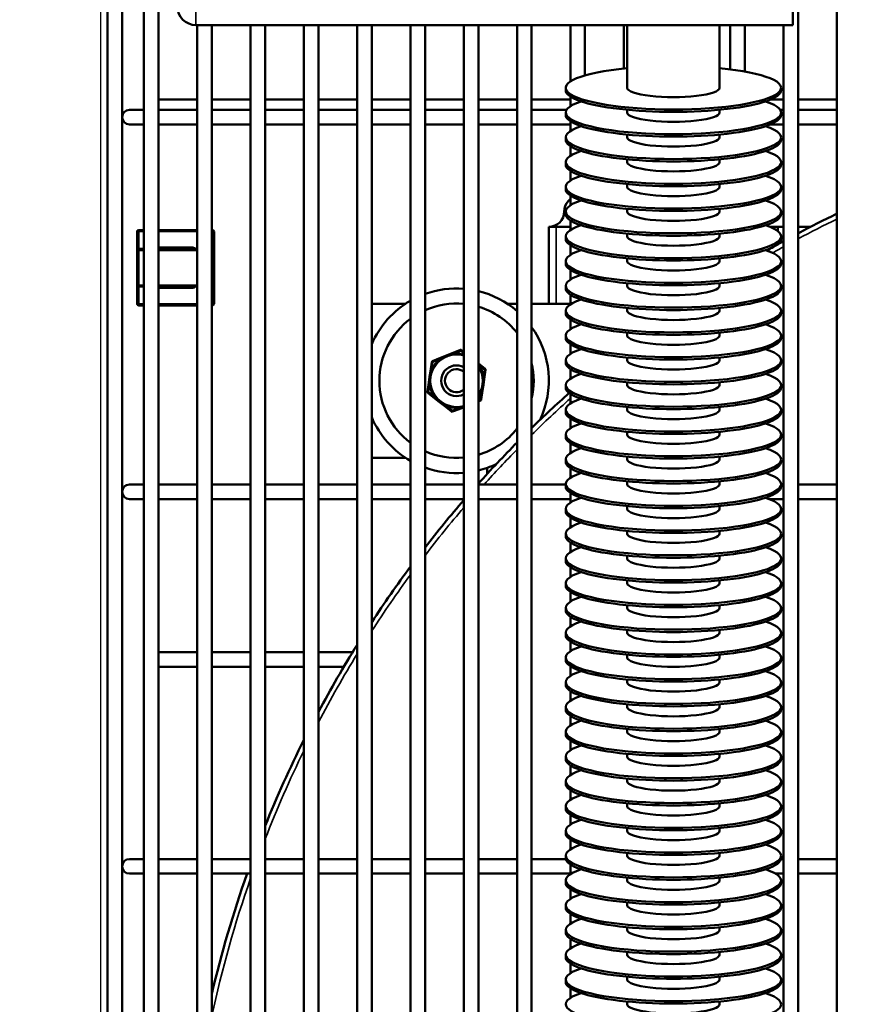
# Model space of a CAD drawing. Header units: inches. Extents: x 1 to 237, y 4 to 150.
# Tile 34 of 148: x 31 to 38, y 119 to 127. Entities that reach past the tile are written whole.
import ezdxf

# ---------------------------------------------------------------- set-up
doc = ezdxf.new("R2010")
doc.units = ezdxf.units.IN
doc.header["$LTSCALE"] = 7
doc.header["$MEASUREMENT"] = 0
for name, color, linetype, lineweight in [('Dimension (ANSI)', 7, 'Continuous', 25), ('Visible (ANSI)', 7, 'Continuous', 50), ('Visible Narrow (ANSI)', 7, 'Continuous', 35)]:
    doc.layers.add(name, color=color, linetype=linetype, lineweight=lineweight)
doc.styles.add('Dimension Text', font='tahoma.ttf')
doc.dimstyles.new('Dual Dimension', dxfattribs={"dimscale": 7, "dimtxt": 0.12, "dimasz": 0.098425, "dimexe": 0.125, "dimexo": 0.0625, "dimgap": 0.031496, "dimtad": 0, "dimtih": 1, "dimtoh": 1, "dimrnd": 1e-08, "dimzin": 4, "dimdsep": 46, "dimtxsty": 'Dimension Text', "dimcen": 0.09, "dimdle": 0.393701, "dimclrd": 256, "dimclre": 256, "dimclrt": 256, "dimadec": 0, "dimazin": 1, "dimtfac": 1, "dimtofl": 0, "dimtmove": 0, "dimatfit": 3, "dimfxl": 1, "dimtolj": 1, "dimtzin": 4, "dimlwd": -1, "dimlwe": -1, "dimarcsym": 0})

# ---------------------------------------------------------------- blocks, each defined once
blk = doc.blocks.new('*D8')
at = {"layer": 'Defpoints', "color": 0, "transparency": 16777216}
for p in [(25.3817, 133.9097), (45.8457, 133.9097), (38.3304, 57.2303)]:
    blk.add_point(p, dxfattribs=at)
at = {"layer": 'Dimension (ANSI)', "transparency": 16777216}
for p, q in [((45.4082, 133.9097), (24.5067, 133.9097)), ((25.3817, 133.2207), (25.3817, 97.4558)), ((25.3817, 57.9193), (25.3817, 93.6842)), ((37.8929, 57.2303), (24.5067, 57.2303))]:
    blk.add_line(p, q, dxfattribs=at)
for points in [[(25.2668, 133.2207), (25.4965, 133.2207), (25.3817, 133.9097)], [(25.2668, 57.9193), (25.4965, 57.9193), (25.3817, 57.2303)]]:
    blk.add_solid(points, dxfattribs=at)
at = {"layer": 'Dimension (ANSI)', "transparency": 16777216, "insert": (25.3817, 95.57), "char_height": 0.84, "attachment_point": 5, "style": 'Dimension Text'}
blk.add_mtext('\\A1;{\\H3.0x;(}\\S76.68^ 1947.7 mm;{\\H3.0x;)}', dxfattribs=at)
blk = doc.blocks.new('*D9')
at = {"layer": 'Defpoints', "color": 0, "transparency": 16777216}
for p in [(66.3071, 137.5674), (66.3071, 126.7502), (31.7642, 110.5335)]:
    blk.add_point(p, dxfattribs=at)
at = {"layer": 'Dimension (ANSI)', "transparency": 16777216}
for p, q in [((31.7642, 110.971), (31.7642, 138.4424)), ((66.3071, 127.1877), (66.3071, 138.4424)), ((32.4532, 137.5674), (45.1175, 137.5674)), ((65.6181, 137.5674), (52.9538, 137.5674))]:
    blk.add_line(p, q, dxfattribs=at)
for points in [[(32.4532, 137.6823), (32.4532, 137.4526), (31.7642, 137.5674)], [(65.6181, 137.6823), (65.6181, 137.4526), (66.3071, 137.5674)]]:
    blk.add_solid(points, dxfattribs=at)
at = {"layer": 'Dimension (ANSI)', "transparency": 16777216, "insert": (49.0356, 137.5674), "char_height": 0.84, "attachment_point": 5, "style": 'Dimension Text'}
blk.add_mtext('\\A1;{\\H3.0x;(}\\S34.54^ 877.4 mm;{\\H3.0x;)}', dxfattribs=at)

msp = doc.modelspace()

# ---------------------------------------------------------------- linework, layer by layer
at = {"layer": 'Visible (ANSI)'}
for p, q in [((37.3866, 132.6317), (37.3866, 126.6317)), ((31.8189, 126.7502), (31.8189, 110.9272)), ((31.937, 126.7502), (31.937, 110.9272)), ((32.1142, 126.8093), (32.1142, 110.9272)), ((32.2323, 126.8093), (32.2323, 110.9272)), ((37.4291, 126.8093), (37.4291, 114.9053)), ((37.7441, 126.8093), (37.7441, 115.1937)), ((37.3866, 126.6317), (32.5366, 126.6317)), ((32.5473, 126.6317), (32.5473, 110.9272)), ((32.6654, 126.6317), (32.6654, 110.9272)), ((32.9803, 126.6317), (32.9803, 110.9272)), ((33.0984, 126.6317), (33.0984, 110.9272)), ((33.4134, 126.6317), (33.4134, 110.9272)), ((33.5315, 126.6317), (33.5315, 110.9272)), ((33.8465, 126.6317), (33.8465, 110.9272)), ((33.9646, 126.6317), (33.9646, 110.9272)), ((34.2795, 126.6317), (34.2795, 110.9272)), ((34.3976, 126.6317), (34.3976, 110.9272)), ((34.7126, 126.6317), (34.7126, 110.9272)), ((34.8307, 126.6317), (34.8307, 110.9272)), ((35.1457, 126.6317), (35.1457, 110.9272)), ((35.2638, 126.6317), (35.2638, 110.9272)), ((35.5788, 126.6317), (35.5788, 126.174)), ((35.6969, 126.6317), (35.6969, 126.2229)), ((36.0118, 126.6317), (36.0118, 126.2786)), ((36.0405, 126.1225), (36.0405, 126.6317)), ((36.7905, 126.1225), (36.7905, 126.6317)), ((36.878, 126.6317), (36.878, 126.2719)), ((36.9961, 126.6317), (36.9961, 126.2541)), ((37.311, 126.6317), (37.311, 114.9982)), ((35.5405, 126.1029), (35.5405, 126.1225)), ((37.2905, 126.1029), (37.2905, 126.1225)), ((35.5788, 126.0514), (35.5788, 125.9728)), ((32.2323, 126.0265), (32.5473, 126.0265)), ((32.6654, 126.0265), (32.9803, 126.0265)), ((33.0984, 126.0265), (33.4134, 126.0265)), ((33.5315, 126.0265), (33.8465, 126.0265)), ((33.9646, 126.0265), (34.2795, 126.0265)), ((34.3976, 126.0265), (34.7126, 126.0265)), ((34.8307, 126.0265), (35.1457, 126.0265)), ((35.2638, 126.0265), (35.5788, 126.0265)), ((37.2036, 126.0265), (37.311, 126.0265)), ((37.4291, 126.0265), (37.7441, 126.0265)), ((32.1142, 125.9432), (31.9961, 125.9432)), ((32.2323, 125.9432), (32.5473, 125.9432)), ((32.6654, 125.9432), (32.9803, 125.9432)), ((33.0984, 125.9432), (33.4134, 125.9432)), ((33.5315, 125.9432), (33.8465, 125.9432)), ((33.9646, 125.9432), (34.2795, 125.9432)), ((34.3976, 125.9432), (34.7126, 125.9432)), ((34.8307, 125.9432), (35.1457, 125.9432)), ((35.2638, 125.9432), (35.5472, 125.9432)), ((35.5405, 125.9017), (35.5405, 125.9213)), ((36.0405, 125.9213), (36.0405, 125.9439)), ((36.7905, 125.9213), (36.7905, 125.9439)), ((37.2837, 125.9432), (37.311, 125.9432)), ((37.2905, 125.9017), (37.2905, 125.9213)), ((37.4291, 125.9432), (37.7441, 125.9432)), ((31.9961, 125.825), (32.1142, 125.825)), ((32.2323, 125.825), (32.5473, 125.825)), ((32.6654, 125.825), (32.9803, 125.825)), ((33.0984, 125.825), (33.4134, 125.825)), ((33.5315, 125.825), (33.8465, 125.825)), ((33.9646, 125.825), (34.2795, 125.825)), ((34.3976, 125.825), (34.7126, 125.825)), ((34.8307, 125.825), (35.1457, 125.825)), ((35.2638, 125.825), (35.5788, 125.825)), ((35.5788, 125.8503), (35.5788, 125.7716)), ((37.203, 125.825), (37.311, 125.825)), ((37.4291, 125.825), (37.7441, 125.825)), ((35.5405, 125.7006), (35.5405, 125.7201)), ((36.0405, 125.7201), (36.0405, 125.7428)), ((36.7905, 125.7201), (36.7905, 125.7428)), ((37.2905, 125.7006), (37.2905, 125.7201)), ((35.5788, 125.6491), (35.5788, 125.5704)), ((35.5405, 125.4994), (35.5405, 125.519)), ((36.0405, 125.519), (36.0405, 125.5416)), ((36.7905, 125.519), (36.7905, 125.5416)), ((37.2905, 125.4994), (37.2905, 125.519)), ((35.5788, 125.4479), (35.5788, 125.3693)), ((35.5405, 125.2982), (35.5405, 125.3178)), ((36.0405, 125.3178), (36.0405, 125.3404)), ((36.7905, 125.3178), (36.7905, 125.3404)), ((37.2905, 125.2982), (37.2905, 125.3178)), ((35.5788, 125.2467), (35.5788, 125.1681)), ((35.5405, 125.097), (35.5405, 125.1166)), ((36.0405, 125.1166), (36.0405, 125.1392)), ((36.7905, 125.1166), (36.7905, 125.1392)), ((37.2905, 125.097), (37.2905, 125.1166)), ((35.4034, 124.9932), (35.4634, 124.9932)), ((35.4034, 124.9932), (35.4034, 124.3682)), ((35.5788, 124.9932), (35.4634, 124.9932)), ((35.5788, 125.0456), (35.5788, 124.9669)), ((37.2634, 124.9932), (37.2005, 124.9932)), ((37.2634, 124.9589), (37.2634, 124.9932)), ((37.2634, 124.9932), (37.311, 124.9932)), ((37.4291, 124.9932), (37.5297, 124.9932)), ((32.0587, 124.9549), (32.0587, 124.8019)), ((32.1142, 124.9674), (32.0712, 124.9674)), ((32.5473, 124.9674), (32.2323, 124.9674)), ((32.6712, 124.9674), (32.6654, 124.9674)), ((32.6837, 124.8019), (32.6837, 124.9549)), ((35.5405, 124.8959), (35.5405, 124.9154)), ((36.0405, 124.9154), (36.0405, 124.9381)), ((36.7905, 124.9154), (36.7905, 124.9381)), ((37.2905, 124.8959), (37.2905, 124.9154)), ((35.5788, 124.8444), (35.5788, 124.7657)), ((37.2634, 124.8503), (37.2634, 124.8524)), ((32.0587, 124.8019), (32.0587, 124.5209)), ((32.1142, 124.8144), (32.0712, 124.8144)), ((32.5473, 124.8144), (32.2323, 124.8144)), ((32.6712, 124.8144), (32.6654, 124.8144)), ((32.6837, 124.5209), (32.6837, 124.8019)), ((35.5405, 124.6947), (35.5405, 124.7143)), ((36.0405, 124.7143), (36.0405, 124.7369)), ((36.7905, 124.7143), (36.7905, 124.7369)), ((37.2905, 124.6947), (37.2905, 124.7143)), ((35.5788, 124.6432), (35.5788, 124.5646)), ((32.0587, 124.5209), (32.0587, 124.3679)), ((32.0712, 124.5084), (32.1142, 124.5084)), ((32.2323, 124.5084), (32.5473, 124.5084)), ((32.6654, 124.5084), (32.6712, 124.5084)), ((32.6837, 124.3679), (32.6837, 124.5209)), ((35.5405, 124.4935), (35.5405, 124.5131)), ((36.0405, 124.5131), (36.0405, 124.5357)), ((36.7905, 124.5131), (36.7905, 124.5357)), ((37.2905, 124.4935), (37.2905, 124.5131)), ((35.5788, 124.442), (35.5788, 124.3634)), ((32.0712, 124.3554), (32.1142, 124.3554)), ((32.2323, 124.3554), (32.5473, 124.3554)), ((32.6654, 124.3554), (32.6712, 124.3554)), ((34.2388, 124.3682), (33.9646, 124.3682)), ((35.1457, 124.3682), (35.068, 124.3682)), ((35.5788, 124.3682), (35.2638, 124.3682)), ((35.5405, 124.2923), (35.5405, 124.3119)), ((36.0405, 124.3119), (36.0405, 124.3345)), ((36.7905, 124.3119), (36.7905, 124.3345)), ((37.2905, 124.2923), (37.2905, 124.3119)), ((35.5788, 124.2409), (35.5788, 124.1622)), ((35.5405, 124.0912), (35.5405, 124.1108)), ((36.0405, 124.1108), (36.0405, 124.1334)), ((36.7905, 124.1108), (36.7905, 124.1334)), ((37.2905, 124.0912), (37.2905, 124.1108)), ((35.5788, 124.0397), (35.5788, 123.9611)), ((34.5716, 123.9485), (34.5106, 123.9242)), ((34.6327, 123.9728), (34.5716, 123.9485)), ((34.6848, 123.9935), (34.6327, 123.9728)), ((34.7126, 123.978), (34.6947, 123.9921)), ((34.4522, 123.8956), (34.4442, 123.84)), ((34.5106, 123.9242), (34.4584, 123.9034)), ((34.8419, 123.8759), (34.8307, 123.8847)), ((34.8859, 123.8412), (34.8419, 123.8759)), ((35.5405, 123.89), (35.5405, 123.9096)), ((36.0405, 123.9096), (36.0405, 123.9322)), ((36.7905, 123.9096), (36.7905, 123.9322)), ((37.2905, 123.89), (37.2905, 123.9096)), ((34.4442, 123.84), (34.4347, 123.775)), ((34.8815, 123.7764), (34.8896, 123.8319)), ((35.5788, 123.8385), (35.5788, 123.7599)), ((34.4252, 123.71), (34.4171, 123.6545)), ((34.4347, 123.775), (34.4252, 123.71)), ((34.8626, 123.6463), (34.8721, 123.7113)), ((34.8721, 123.7113), (34.8815, 123.7764)), ((35.5405, 123.6888), (35.5405, 123.7084)), ((36.0405, 123.7084), (36.0405, 123.731)), ((36.7905, 123.7084), (36.7905, 123.731)), ((37.2905, 123.6888), (37.2905, 123.7084)), ((34.4208, 123.6452), (34.4649, 123.6104)), ((34.8545, 123.5908), (34.8626, 123.6463)), ((35.5788, 123.6373), (35.5788, 123.5587)), ((34.4649, 123.6104), (34.5165, 123.5697)), ((34.5165, 123.5697), (34.5681, 123.529)), ((34.8307, 123.5759), (34.8483, 123.5829)), ((34.5681, 123.529), (34.6121, 123.4942)), ((34.622, 123.4928), (34.6741, 123.5135)), ((34.6741, 123.5135), (34.7126, 123.5289)), ((35.5405, 123.4876), (35.5405, 123.5072)), ((36.0405, 123.5072), (36.0405, 123.5298)), ((36.7905, 123.5072), (36.7905, 123.5298)), ((37.2905, 123.4876), (37.2905, 123.5072)), ((35.5788, 123.4362), (35.5788, 123.3575)), ((36.0405, 123.3061), (36.0405, 123.3287)), ((36.7905, 123.3061), (36.7905, 123.3287)), ((35.5405, 123.2865), (35.5405, 123.3061)), ((35.5788, 123.235), (35.5788, 123.1564)), ((37.2905, 123.2865), (37.2905, 123.3061)), ((33.9646, 123.1182), (34.2388, 123.1182)), ((35.5405, 123.0853), (35.5405, 123.1049)), ((36.0405, 123.1049), (36.0405, 123.1275)), ((36.7905, 123.1049), (36.7905, 123.1275)), ((37.2905, 123.0853), (37.2905, 123.1049)), ((34.9034, 123.0361), (34.9034, 122.988)), ((35.5788, 123.0338), (35.5788, 122.9552)), ((36.0405, 122.9037), (36.0405, 122.9263)), ((36.7905, 122.9037), (36.7905, 122.9263)), ((32.1142, 122.9008), (31.9961, 122.9008)), ((32.2323, 122.9008), (32.5473, 122.9008)), ((32.6654, 122.9008), (32.9803, 122.9008)), ((33.0984, 122.9008), (33.4134, 122.9008)), ((33.5315, 122.9008), (33.8465, 122.9008)), ((33.9646, 122.9008), (34.2795, 122.9008)), ((34.3976, 122.9008), (34.7126, 122.9008)), ((34.8307, 122.9008), (35.1457, 122.9008)), ((35.2638, 122.9008), (35.5405, 122.9008)), ((35.5405, 122.8841), (35.5405, 122.9037)), ((35.5788, 122.8326), (35.5788, 122.754)), ((37.2905, 122.8841), (37.2905, 122.9037)), ((37.2905, 122.9008), (37.311, 122.9008)), ((37.4291, 122.9008), (37.7441, 122.9008)), ((31.9961, 122.7827), (32.1142, 122.7827)), ((32.2323, 122.7827), (32.5473, 122.7827)), ((32.6654, 122.7827), (32.9803, 122.7827)), ((33.0984, 122.7827), (33.4134, 122.7827)), ((33.5315, 122.7827), (33.8465, 122.7827)), ((33.9646, 122.7827), (34.2795, 122.7827)), ((34.3976, 122.7827), (34.7126, 122.7827)), ((34.8307, 122.7827), (35.1457, 122.7827)), ((35.2638, 122.7827), (35.5788, 122.7827)), ((37.1943, 122.7827), (37.311, 122.7827)), ((37.4291, 122.7827), (37.7441, 122.7827)), ((35.5405, 122.6829), (35.5405, 122.7025)), ((36.0405, 122.7025), (36.0405, 122.7251)), ((36.7905, 122.7025), (36.7905, 122.7251)), ((37.2905, 122.6829), (37.2905, 122.7025)), ((35.5788, 122.6315), (35.5788, 122.5528)), ((36.0405, 122.5014), (36.0405, 122.524)), ((36.7905, 122.5014), (36.7905, 122.524)), ((35.5405, 122.4818), (35.5405, 122.5014)), ((35.5788, 122.4303), (35.5788, 122.3517)), ((37.2905, 122.4818), (37.2905, 122.5014)), ((35.5405, 122.2806), (35.5405, 122.3002)), ((36.0405, 122.3002), (36.0405, 122.3228)), ((36.7905, 122.3002), (36.7905, 122.3228)), ((37.2905, 122.2806), (37.2905, 122.3002)), ((35.5788, 122.2291), (35.5788, 122.1505)), ((36.0405, 122.099), (36.0405, 122.1216)), ((36.7905, 122.099), (36.7905, 122.1216)), ((35.5405, 122.0794), (35.5405, 122.099)), ((37.2905, 122.0794), (37.2905, 122.099)), ((35.5788, 122.028), (35.5788, 121.9493)), ((35.5405, 121.8783), (35.5405, 121.8978)), ((36.0405, 121.8978), (36.0405, 121.9205)), ((36.7905, 121.8978), (36.7905, 121.9205)), ((37.2905, 121.8783), (37.2905, 121.8978)), ((35.5788, 121.8268), (35.5788, 121.7481)), ((36.0405, 121.6967), (36.0405, 121.7193)), ((36.7905, 121.6967), (36.7905, 121.7193)), ((35.5405, 121.6771), (35.5405, 121.6967)), ((37.2905, 121.6771), (37.2905, 121.6967)), ((35.5788, 121.6256), (35.5788, 121.547)), ((32.2323, 121.5383), (32.5473, 121.5383)), ((32.6654, 121.5383), (32.9803, 121.5383)), ((33.0984, 121.5383), (33.4134, 121.5383)), ((33.5315, 121.5383), (33.8089, 121.5383)), ((35.5405, 121.4759), (35.5405, 121.4955)), ((36.0405, 121.4955), (36.0405, 121.5181)), ((36.7905, 121.4955), (36.7905, 121.5181)), ((37.2905, 121.4759), (37.2905, 121.4955)), ((32.2323, 121.4202), (32.5473, 121.4202)), ((32.6654, 121.4202), (32.9803, 121.4202)), ((33.0984, 121.4202), (33.4134, 121.4202)), ((33.5315, 121.4202), (33.7376, 121.4202)), ((35.5788, 121.4244), (35.5788, 121.3458)), ((36.0405, 121.2943), (36.0405, 121.3169)), ((36.7905, 121.2943), (36.7905, 121.3169)), ((35.5405, 121.2747), (35.5405, 121.2943)), ((37.2905, 121.2747), (37.2905, 121.2943)), ((35.5788, 121.2233), (35.5788, 121.1446)), ((35.5405, 121.0736), (35.5405, 121.0932)), ((36.0405, 121.0932), (36.0405, 121.1158)), ((36.7905, 121.0932), (36.7905, 121.1158)), ((37.2905, 121.0736), (37.2905, 121.0932)), ((35.5788, 121.0221), (35.5788, 120.9435)), ((36.0405, 120.892), (36.0405, 120.9146)), ((36.7905, 120.892), (36.7905, 120.9146)), ((35.5405, 120.8724), (35.5405, 120.892)), ((37.2905, 120.8724), (37.2905, 120.892)), ((35.5788, 120.8209), (35.5788, 120.7423)), ((35.5405, 120.6712), (35.5405, 120.6908)), ((36.0405, 120.6908), (36.0405, 120.7134)), ((36.7905, 120.6908), (36.7905, 120.7134)), ((37.2905, 120.6712), (37.2905, 120.6908)), ((35.5788, 120.6197), (35.5788, 120.5411)), ((36.0405, 120.4896), (36.0405, 120.5122)), ((36.7905, 120.4896), (36.7905, 120.5122)), ((35.5405, 120.47), (35.5405, 120.4896)), ((37.2905, 120.47), (37.2905, 120.4896)), ((35.5788, 120.4186), (35.5788, 120.3399)), ((35.5405, 120.2689), (35.5405, 120.2885)), ((36.0405, 120.2885), (36.0405, 120.3111)), ((36.7905, 120.2885), (36.7905, 120.3111)), ((37.2905, 120.2689), (37.2905, 120.2885)), ((35.5788, 120.2174), (35.5788, 120.1388)), ((36.0405, 120.0873), (36.0405, 120.1099)), ((36.7905, 120.0873), (36.7905, 120.1099)), ((35.5405, 120.0677), (35.5405, 120.0873)), ((37.2905, 120.0677), (37.2905, 120.0873)), ((35.5788, 120.0162), (35.5788, 119.9376)), ((35.5405, 119.8665), (35.5405, 119.8861)), ((36.0405, 119.8861), (36.0405, 119.9087)), ((36.7905, 119.8861), (36.7905, 119.9087)), ((37.2905, 119.8665), (37.2905, 119.8861)), ((32.1142, 119.8585), (31.9961, 119.8585)), ((32.2323, 119.8585), (32.5473, 119.8585)), ((32.6654, 119.8585), (32.9803, 119.8585)), ((33.0984, 119.8585), (33.4134, 119.8585)), ((33.5315, 119.8585), (33.8465, 119.8585)), ((33.9646, 119.8585), (34.2795, 119.8585)), ((34.3976, 119.8585), (34.7126, 119.8585)), ((34.8307, 119.8585), (35.1457, 119.8585)), ((35.2638, 119.8585), (35.5414, 119.8585)), ((35.5788, 119.815), (35.5788, 119.7364)), ((37.2896, 119.8585), (37.311, 119.8585)), ((37.4291, 119.8585), (37.7441, 119.8585)), ((31.9961, 119.7404), (32.1142, 119.7404)), ((32.2323, 119.7404), (32.5473, 119.7404)), ((32.6654, 119.7404), (32.9803, 119.7404)), ((33.0984, 119.7404), (33.4134, 119.7404)), ((33.5315, 119.7404), (33.8465, 119.7404)), ((33.9646, 119.7404), (34.2795, 119.7404)), ((34.3976, 119.7404), (34.7126, 119.7404)), ((34.8307, 119.7404), (35.1457, 119.7404)), ((35.2638, 119.7404), (35.5788, 119.7404)), ((37.2459, 119.7404), (37.311, 119.7404)), ((37.4291, 119.7404), (37.7441, 119.7404)), ((35.5405, 119.6653), (35.5405, 119.6849)), ((36.0405, 119.6849), (36.0405, 119.7075)), ((36.7905, 119.6849), (36.7905, 119.7075)), ((37.2905, 119.6653), (37.2905, 119.6849)), ((35.5788, 119.6139), (35.5788, 119.5352)), ((35.5405, 119.4642), (35.5405, 119.4838)), ((36.0405, 119.4838), (36.0405, 119.5064)), ((36.7905, 119.4838), (36.7905, 119.5064)), ((37.2905, 119.4642), (37.2905, 119.4838)), ((35.5788, 119.4127), (35.5788, 119.3341)), ((35.5405, 119.263), (35.5405, 119.2826)), ((36.0405, 119.2826), (36.0405, 119.3052)), ((36.7905, 119.2826), (36.7905, 119.3052)), ((37.2905, 119.263), (37.2905, 119.2826)), ((35.5788, 119.2115), (35.5788, 119.1329)), ((35.5405, 119.0618), (35.5405, 119.0814)), ((36.0405, 119.0814), (36.0405, 119.104)), ((36.7905, 119.0814), (36.7905, 119.104)), ((37.2905, 119.0618), (37.2905, 119.0814)), ((35.5788, 119.0104), (35.5788, 118.9317)), ((35.5405, 118.8607), (35.5405, 118.8802)), ((36.0405, 118.8802), (36.0405, 118.9029)), ((36.7905, 118.8802), (36.7905, 118.9029)), ((37.2905, 118.8607), (37.2905, 118.8802)), ((35.5788, 118.8092), (35.5788, 118.7305)), ((36.0405, 118.6791), (36.0405, 118.7017)), ((36.7905, 118.6791), (36.7905, 118.7017))]:
    msp.add_line(p, q, dxfattribs=at)
for centre, radius, start, end in [((32.5366, 126.7817), 0.15, 180, 270), ((31.9961, 125.8841), 0.0591, 90, 270), ((35.6534, 125.1182), 0.125, 138.29359, 180), ((35.4034, 125.1182), 0.125, 270, 0), ((41.8622, 116.5962), 9.4488, 115.83812, 117.98), ((32.0712, 124.9549), 0.0125, 90, 180), ((32.6712, 124.9549), 0.0125, 0, 90), ((41.8622, 116.5962), 9.4488, 119.36303, 119.73076), ((41.8622, 116.5962), 9.4488, 118.79409, 119.2283), ((32.0712, 124.8019), 0.0125, 90, 180), ((32.6712, 124.8019), 0.0125, 0, 90), ((32.0712, 124.5209), 0.0125, 180, 270), ((32.6712, 124.5209), 0.0125, 270, 0), ((34.6534, 123.7432), 0.75, 85.47081, 109.93663), ((34.6534, 123.7432), 0.75, 48.97451, 76.32305), ((32.0712, 124.3679), 0.0125, 180, 270), ((32.6712, 124.3679), 0.0125, 270, 0), ((34.6534, 123.7432), 0.75, 119.89823, 156.6945), ((34.6534, 123.7432), 0.627, 84.57987, 114.0712), ((34.6534, 123.7432), 0.627, 38.26441, 73.57072), ((34.6534, 123.7432), 0.627, 126.60144, 233.39856), ((34.6534, 123.7432), 0.75, 335.02268, 35.52372), ((34.6534, 123.7432), 0.221, 74.45546, 285.54454), ((34.6885, 123.9843), 0.01, 51.71501, 111.71501), ((34.4621, 123.8941), 0.01, 111.71501, 171.71501), ((34.6534, 123.7432), 0.125, 61.71865, 298.28135), ((34.6534, 123.7432), 0.221, 323.36209, 36.63791), ((34.6534, 123.7432), 0.627, 346.78893, 13.21107), ((34.6534, 123.7432), 0.0938, 50.82172, 309.17828), ((34.8797, 123.8333), 0.01, 351.71501, 51.71501), ((34.427, 123.653), 0.01, 171.71501, 231.71501), ((41.8622, 116.5962), 9.4488, 131.76142, 134.29317), ((34.8446, 123.5922), 0.01, 291.71501, 351.71501), ((34.6183, 123.5021), 0.01, 231.71501, 291.71501), ((34.6534, 123.7432), 0.75, 203.3055, 240.10177), ((34.6534, 123.7432), 0.627, 286.42928, 321.73559), ((41.8622, 116.5962), 9.4488, 135.30249, 138.08729), ((34.6534, 123.7432), 0.627, 245.9288, 275.42013), ((34.6534, 123.7432), 0.75, 250.06337, 274.52919), ((34.6534, 123.7432), 0.75, 283.67695, 295.47062), ((31.9961, 122.8418), 0.0591, 90, 270), ((41.8622, 116.5962), 9.4488, 139.17092, 142.1852), ((41.8622, 116.5962), 9.4488, 143.36918, 146.70236), ((41.8622, 116.5962), 9.4488, 148.03049, 151.84367), ((41.8622, 116.5962), 9.4488, 153.40116, 158.04789), ((31.9961, 119.7995), 0.0591, 90, 270), ((41.8622, 116.5962), 9.4488, 160.56331, 166.73769)]:
    msp.add_arc(centre, radius, start, end, dxfattribs=at)
for centre, major_axis, start_param, end_param in [((36.4155, 126.1225), (-0.875, 0), 5.1553, 10.552663), ((36.4155, 126.1225), (-0.375, 0), 0, 3.141593), ((36.4155, 126.1029), (-0.875, 0), 0, 3.141593), ((36.4155, 125.9213), (-0.875, 0), 5.741008, 9.966955), ((36.4155, 125.9017), (-0.875, 0), 0, 3.141593), ((36.4155, 125.9213), (-0.375, 0), 0, 3.141593), ((36.4155, 125.7201), (-0.875, 0), 5.741008, 9.966955), ((36.4155, 125.7201), (-0.375, 0), 0, 3.141593), ((36.4155, 125.7006), (-0.875, 0), 0, 3.141593), ((36.4155, 125.519), (-0.875, 0), 5.741008, 9.966955), ((36.4155, 125.4994), (-0.875, 0), 0, 3.141593), ((36.4155, 125.519), (-0.375, 0), 0, 3.141593), ((36.4155, 125.3178), (-0.875, 0), 5.741008, 9.966955), ((36.4155, 125.3178), (-0.375, 0), 0, 3.141593), ((36.4155, 125.2982), (-0.875, 0), 0, 3.141593), ((36.4155, 125.1166), (-0.875, 0), 5.741008, 9.966955), ((36.4155, 125.097), (-0.875, 0), 0, 3.141593), ((36.4155, 125.1166), (-0.375, 0), 0, 3.141593), ((36.4155, 124.9154), (-0.875, 0), 5.741008, 9.966955), ((36.4155, 124.9154), (-0.375, 0), 0, 3.141593), ((36.4155, 124.8959), (-0.875, 0), 0, 3.141593), ((36.4155, 124.7143), (-0.875, 0), 5.741008, 9.966955), ((36.4155, 124.6947), (-0.875, 0), 0, 3.141593), ((36.4155, 124.7143), (-0.375, 0), 0, 3.141593), ((36.4155, 124.5131), (-0.875, 0), 5.741008, 9.966955), ((36.4155, 124.5131), (-0.375, 0), 0, 3.141593), ((36.4155, 124.4935), (-0.875, 0), 0, 3.141593), ((36.4155, 124.3119), (-0.875, 0), 5.741008, 9.966955), ((36.4155, 124.2923), (-0.875, 0), 0, 3.141593), ((36.4155, 124.3119), (-0.375, 0), 0, 3.141593), ((36.4155, 124.1108), (-0.875, 0), 5.741008, 9.966955), ((36.4155, 124.1108), (-0.375, 0), 0, 3.141593), ((36.4155, 124.0912), (-0.875, 0), 0, 3.141593), ((36.4155, 123.9096), (-0.875, 0), 5.741008, 9.966955), ((36.4155, 123.89), (-0.875, 0), 0, 3.141593), ((36.4155, 123.9096), (-0.375, 0), 0, 3.141593), ((36.4155, 123.7084), (-0.875, 0), 5.741008, 9.966955), ((36.4155, 123.7084), (-0.375, 0), 0, 3.141593), ((36.4155, 123.6888), (-0.875, 0), 0, 3.141593), ((36.4155, 123.5072), (-0.875, 0), 5.741008, 9.966955), ((36.4155, 123.4876), (-0.875, 0), 0, 3.141593), ((36.4155, 123.5072), (-0.375, 0), 0, 3.141593), ((36.4155, 123.3061), (-0.875, 0), 5.741008, 9.966955), ((36.4155, 123.2865), (-0.875, 0), 0, 3.141593), ((36.4155, 123.3061), (-0.375, 0), 0, 3.141593), ((36.4155, 123.1049), (-0.875, 0), 5.741008, 9.966955), ((36.4155, 123.0853), (-0.875, 0), 0, 3.141593), ((36.4155, 123.1049), (-0.375, 0), 0, 3.141593), ((36.4155, 122.9037), (-0.875, 0), 5.741008, 9.966955), ((36.4155, 122.8841), (-0.875, 0), 0, 3.141593), ((36.4155, 122.9037), (-0.375, 0), 0, 3.141593), ((36.4155, 122.7025), (-0.875, 0), 5.741008, 9.966955), ((36.4155, 122.6829), (-0.875, 0), 0, 3.141593), ((36.4155, 122.7025), (-0.375, 0), 0, 3.141593), ((36.4155, 122.5014), (-0.875, 0), 5.741008, 9.966955), ((36.4155, 122.4818), (-0.875, 0), 0, 3.141593), ((36.4155, 122.5014), (-0.375, 0), 0, 3.141593), ((36.4155, 122.3002), (-0.875, 0), 5.741008, 9.966955), ((36.4155, 122.2806), (-0.875, 0), 0, 3.141593), ((36.4155, 122.3002), (-0.375, 0), 0, 3.141593), ((36.4155, 122.099), (-0.875, 0), 5.741008, 9.966955), ((36.4155, 122.0794), (-0.875, 0), 0, 3.141593), ((36.4155, 122.099), (-0.375, 0), 0, 3.141593), ((36.4155, 121.8978), (-0.875, 0), 5.741008, 9.966955), ((36.4155, 121.8783), (-0.875, 0), 0, 3.141593), ((36.4155, 121.8978), (-0.375, 0), 0, 3.141593), ((36.4155, 121.6967), (-0.875, 0), 5.741008, 9.966955), ((36.4155, 121.6771), (-0.875, 0), 0, 3.141593), ((36.4155, 121.6967), (-0.375, 0), 0, 3.141593), ((36.4155, 121.4955), (-0.875, 0), 5.741008, 9.966955), ((36.4155, 121.4759), (-0.875, 0), 0, 3.141593), ((36.4155, 121.4955), (-0.375, 0), 0, 3.141593), ((36.4155, 121.2943), (-0.875, 0), 5.741008, 9.966955), ((36.4155, 121.2747), (-0.875, 0), 0, 3.141593), ((36.4155, 121.2943), (-0.375, 0), 0, 3.141593), ((36.4155, 121.0932), (-0.875, 0), 5.741008, 9.966955), ((36.4155, 121.0736), (-0.875, 0), 0, 3.141593), ((36.4155, 121.0932), (-0.375, 0), 0, 3.141593), ((36.4155, 120.892), (-0.875, 0), 5.741008, 9.966955), ((36.4155, 120.8724), (-0.875, 0), 0, 3.141593), ((36.4155, 120.892), (-0.375, 0), 0, 3.141593), ((36.4155, 120.6908), (-0.875, 0), 5.741008, 9.966955), ((36.4155, 120.6712), (-0.875, 0), 0, 3.141593), ((36.4155, 120.6908), (-0.375, 0), 0, 3.141593), ((36.4155, 120.4896), (-0.875, 0), 5.741008, 9.966955), ((36.4155, 120.47), (-0.875, 0), 0, 3.141593), ((36.4155, 120.4896), (-0.375, 0), 0, 3.141593), ((36.4155, 120.2885), (-0.875, 0), 5.741008, 9.966955), ((36.4155, 120.2885), (-0.375, 0), 0, 3.141593), ((36.4155, 120.2689), (-0.875, 0), 0, 3.141593), ((36.4155, 120.0873), (-0.875, 0), 5.741008, 9.966955), ((36.4155, 120.0677), (-0.875, 0), 0, 3.141593), ((36.4155, 120.0873), (-0.375, 0), 0, 3.141593), ((36.4155, 119.8861), (-0.875, 0), 5.741008, 9.966955), ((36.4155, 119.8861), (-0.375, 0), 0, 3.141593), ((36.4155, 119.8665), (-0.875, 0), 0, 3.141593), ((36.4155, 119.6849), (-0.875, 0), 5.741008, 9.966955), ((36.4155, 119.6653), (-0.875, 0), 0, 3.141593), ((36.4155, 119.6849), (-0.375, 0), 0, 3.141593), ((36.4155, 119.4838), (-0.875, 0), 5.741008, 9.966955), ((36.4155, 119.4838), (-0.375, 0), 0, 3.141593), ((36.4155, 119.4642), (-0.875, 0), 0, 3.141593), ((36.4155, 119.2826), (-0.875, 0), 5.741008, 9.966955), ((36.4155, 119.263), (-0.875, 0), 0, 3.141593), ((36.4155, 119.2826), (-0.375, 0), 0, 3.141593), ((36.4155, 119.0814), (-0.875, 0), 5.741008, 9.966955), ((36.4155, 119.0814), (-0.375, 0), 0, 3.141593), ((36.4155, 119.0618), (-0.875, 0), 0, 3.141593), ((36.4155, 118.8802), (-0.875, 0), 5.741008, 9.966955), ((36.4155, 118.8607), (-0.875, 0), 0, 3.141593), ((36.4155, 118.8802), (-0.375, 0), 0, 3.141593), ((36.4155, 118.6791), (-0.875, 0), 5.741008, 9.966955), ((36.4155, 118.6791), (-0.375, 0), 0, 3.141593)]:
    msp.add_ellipse(centre, major_axis=major_axis, ratio=0.201087, start_param=start_param, end_param=end_param, dxfattribs=at)
for points in [[(35.5339, 125.1546), (35.5364, 125.1629), (35.5399, 125.171), (35.544, 125.1786)], [(35.5601, 125.2013), (35.5657, 125.2075), (35.572, 125.2132), (35.5788, 125.2182)]]:
    msp.add_open_spline(points, degree=3, dxfattribs=at)
at = {"layer": 'Visible Narrow (ANSI)'}
for p, q in [((32.5366, 126.6317), (32.5366, 132.6317)), ((35.5284, 125.1182), (35.5405, 125.1182)), ((35.4634, 124.9932), (35.4634, 124.3682)), ((32.0712, 124.9549), (32.0587, 124.9549)), ((32.0712, 124.9674), (32.0712, 124.9549)), ((32.0712, 124.9549), (32.1142, 124.9549)), ((32.0712, 124.8144), (32.0712, 124.9549)), ((32.2323, 124.9549), (32.5473, 124.9549)), ((32.6654, 124.9549), (32.6712, 124.9549)), ((32.6712, 124.9549), (32.6712, 124.9674)), ((32.6837, 124.9549), (32.6712, 124.9549)), ((32.6712, 124.9549), (32.6712, 124.8144)), ((32.0712, 124.8019), (32.0587, 124.8019)), ((32.0712, 124.8144), (32.0712, 124.8019)), ((32.0712, 124.5209), (32.0712, 124.8019)), ((32.0712, 124.8019), (32.1142, 124.8019)), ((32.5112, 124.8269), (32.2323, 124.8269)), ((32.2323, 124.8019), (32.5473, 124.8019)), ((32.5112, 124.8144), (32.5112, 124.8269)), ((32.6654, 124.8019), (32.6712, 124.8019)), ((32.6712, 124.8019), (32.6712, 124.8144)), ((32.6712, 124.8019), (32.6712, 124.5209)), ((32.6837, 124.8019), (32.6712, 124.8019)), ((32.0587, 124.5209), (32.0712, 124.5209)), ((32.1142, 124.5209), (32.0712, 124.5209)), ((32.0712, 124.5209), (32.0712, 124.5084)), ((32.0712, 124.3679), (32.0712, 124.5084)), ((32.5473, 124.5209), (32.2323, 124.5209)), ((32.5112, 124.4959), (32.5112, 124.5084)), ((32.6712, 124.5209), (32.6654, 124.5209)), ((32.6712, 124.5084), (32.6712, 124.5209)), ((32.6712, 124.5209), (32.6837, 124.5209)), ((32.6712, 124.5084), (32.6712, 124.3679)), ((32.2323, 124.4959), (32.5112, 124.4959)), ((32.0587, 124.3679), (32.0712, 124.3679)), ((32.0712, 124.3679), (32.0712, 124.3554)), ((32.1142, 124.3679), (32.0712, 124.3679)), ((32.5473, 124.3679), (32.2323, 124.3679)), ((32.6712, 124.3679), (32.6654, 124.3679)), ((32.6712, 124.3679), (32.6837, 124.3679)), ((32.6712, 124.3554), (32.6712, 124.3679)), ((34.6364, 123.9635), (34.6327, 123.9728)), ((34.6364, 123.9635), (34.6885, 123.9843)), ((34.6885, 123.9843), (34.6848, 123.9935)), ((34.6885, 123.9843), (34.6947, 123.9921)), ((34.6885, 123.9843), (34.7126, 123.9652)), ((34.4522, 123.8956), (34.4621, 123.8941)), ((34.4541, 123.8386), (34.4621, 123.8941)), ((34.4584, 123.9034), (34.4621, 123.8941)), ((34.4621, 123.8941), (34.5143, 123.9149)), ((34.5106, 123.9242), (34.5143, 123.9149)), ((34.8357, 123.8681), (34.8419, 123.8759)), ((34.8357, 123.8681), (34.8797, 123.8333)), ((34.4541, 123.8386), (34.4442, 123.84)), ((34.8797, 123.8333), (34.8717, 123.7778)), ((34.8797, 123.8333), (34.8859, 123.8412)), ((34.8896, 123.8319), (34.8797, 123.8333)), ((34.4252, 123.71), (34.4351, 123.7085)), ((34.427, 123.653), (34.4351, 123.7085)), ((34.8815, 123.7764), (34.8717, 123.7778)), ((34.4171, 123.6545), (34.427, 123.653)), ((34.427, 123.653), (34.4208, 123.6452)), ((34.4711, 123.6183), (34.427, 123.653)), ((34.8527, 123.6477), (34.8446, 123.5922)), ((34.8527, 123.6477), (34.8626, 123.6463)), ((34.4711, 123.6183), (34.4649, 123.6104)), ((34.8446, 123.5922), (34.8307, 123.5867)), ((34.8446, 123.5922), (34.8545, 123.5908)), ((34.8483, 123.5829), (34.8446, 123.5922)), ((34.5681, 123.529), (34.5742, 123.5368)), ((34.6183, 123.5021), (34.5742, 123.5368)), ((34.6121, 123.4942), (34.6183, 123.5021)), ((34.6704, 123.5228), (34.6183, 123.5021)), ((34.6183, 123.5021), (34.622, 123.4928)), ((34.6704, 123.5228), (34.6741, 123.5135))]:
    msp.add_line(p, q, dxfattribs=at)
for centre, radius, start, end in [((41.8622, 116.5962), 9.4094, 115.95426, 118.10744), ((41.8622, 116.5962), 9.4094, 118.92594, 119.54319), ((32.5112, 124.8019), 0.025, 30, 90), ((32.5112, 124.5209), 0.025, 270, 330), ((34.6534, 123.7432), 0.211, 73.69872, 286.30128), ((34.6534, 123.7432), 0.211, 327.18791, 32.81209), ((41.8622, 116.5962), 9.4094, 131.89588, 134.52753), ((41.8622, 116.5962), 9.4094, 135.54528, 137.93015), ((41.8622, 116.5962), 9.4094, 139.44915, 142.49518), ((41.8622, 116.5962), 9.4094, 143.69285, 147.06914), ((41.8622, 116.5962), 9.4094, 148.41669, 152.29491), ((41.8622, 116.5962), 9.4094, 153.88399, 158.65056), ((41.8622, 116.5962), 9.4094, 160.72233, 167.79637)]:
    msp.add_arc(centre, radius, start, end, dxfattribs=at)

# ---------------------------------------------------------------- dimensions: what is measured, and where the dimension line sits
at = {"layer": 'Dimension (ANSI)'}
dim = msp.add_linear_dim(base=(66.3071, 137.5674), p1=(31.7642, 110.5335), p2=(66.3071, 126.7502), text='{\\H3.0x;(}\\S<>^ 877.4 mm;{\\H3.0x;)}', dimstyle='Dual Dimension', override={"dimgap": 0.031496, "dimtih": 0, "dimtoh": 0, "dimdec": 2, "dimpost": '\\X', "dimtol": 0, "dimlim": 0, "dimtp": 0, "dimtm": 0, "dimtdec": 2, "dimatfit": 1}, dxfattribs=at)
dim.commit()
dim.dimension.update_dxf_attribs({"geometry": '*D9', "text_midpoint": (49.0356, 137.5674), "dimtype": 160})
dim = msp.add_linear_dim(base=(25.3817, 133.9097), p1=(38.3304, 57.2303), p2=(45.8457, 133.9097), angle=270, text='{\\H3.0x;(}\\S<>^ 1947.7 mm;{\\H3.0x;)}', dimstyle='Dual Dimension', override={"dimgap": 0.031496, "dimdec": 2, "dimpost": '\\X', "dimtol": 0, "dimlim": 0, "dimtp": 0, "dimtm": 0, "dimtdec": 2, "dimatfit": 1}, dxfattribs=at)
dim.commit()
dim.dimension.update_dxf_attribs({"geometry": '*D8', "text_midpoint": (25.3817, 95.57), "dimtype": 160})

doc.saveas('drawing.dxf')
